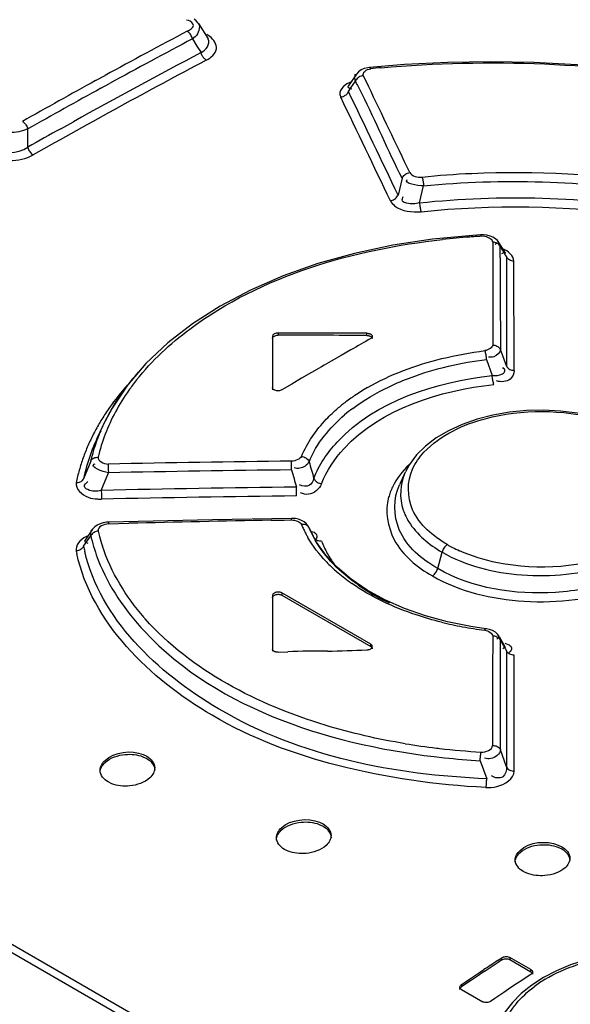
# Model space of a CAD drawing. Header units: inches. Extents: x 0 to 117, y 0 to 83.
# Tile 53 of 70: x 98.977 to 99.374, y 24.992 to 25.702. Entities that reach past the tile are written whole.
import ezdxf

# ---------------------------------------------------------------- set-up
doc = ezdxf.new("R2010")
doc.units = ezdxf.units.IN
doc.header["$LTSCALE"] = 6.431102
doc.header["$MEASUREMENT"] = 0
doc.layers.get('0').update_dxf_attribs({"linetype": 'CONTINUOUS'})

msp = doc.modelspace()

# ---------------------------------------------------------------- linework, layer by layer
at = {"color": 7, "linetype": 'CONTINUOUS'}
for p, q in [((99.38811, 24.79455), (97.61616, 25.81756)), ((99.38564, 24.78993), (97.61369, 25.81294)), ((99.09841, 25.70176), (99.09707, 25.70194)), ((99.10552, 25.69959), (99.11248, 25.68849)), ((99.10326, 25.69012), (99.10126, 25.68855)), ((99.10126, 25.68855), (99.10452, 25.68336)), ((99.11388, 25.69024), (99.11153, 25.69179)), ((99.10452, 25.68336), (99.10745, 25.67869)), ((99.25414, 25.66997), (99.22894, 25.66792)), ((99.03145, 25.65844), (99.0383, 25.66219)), ((99.21944, 25.66306), (99.21362, 25.65449)), ((99.22092, 25.66475), (99.21944, 25.66306)), ((99.22567, 25.65939), (99.22437, 25.66209)), ((99.2281, 25.65435), (99.22567, 25.65939)), ((99.03531, 25.65296), (99.0415, 25.65636)), ((99.2137, 25.65052), (99.21553, 25.65321)), ((99.21508, 25.65285), (99.21621, 25.65255)), ((99.21553, 25.65321), (99.21879, 25.658)), ((99.21962, 25.6564), (99.21879, 25.658)), ((99.20756, 25.64845), (99.20812, 25.64643)), ((98.98253, 25.61033), (98.98252, 25.62356)), ((99.00643, 25.62376), (99.01545, 25.62879)), ((99.25242, 25.58802), (99.24943, 25.57589)), ((99.26496, 25.57027), (99.26784, 25.58252)), ((99.30336, 25.5468), (99.2742, 25.54404)), ((99.30893, 25.54714), (99.30336, 25.5468)), ((99.31117, 25.54715), (99.30893, 25.54714)), ((99.31212, 25.5459), (99.30941, 25.54615)), ((99.31357, 25.54687), (99.31117, 25.54715)), ((99.31581, 25.54631), (99.31357, 25.54687)), ((99.31785, 25.54547), (99.31581, 25.54631)), ((99.31775, 25.54194), (99.31775, 25.53375)), ((99.32019, 25.541), (99.31947, 25.54013)), ((99.32065, 25.54178), (99.32019, 25.541)), ((99.32222, 25.54157), (99.32113, 25.54301)), ((99.3271, 25.53369), (99.32218, 25.54163)), ((99.31775, 25.53375), (99.31775, 25.52555)), ((99.32312, 25.53062), (99.32306, 25.52258)), ((99.32503, 25.53388), (99.32414, 25.53355)), ((99.32571, 25.53427), (99.32503, 25.53388)), ((99.32764, 25.53148), (99.32764, 25.52279)), ((99.31775, 25.52555), (99.31775, 25.51734)), ((99.33309, 25.44942), (99.33303, 25.52825)), ((99.31775, 25.51734), (99.31775, 25.5091)), ((99.32764, 25.52279), (99.32764, 25.51409)), ((99.32764, 25.51409), (99.32763, 25.50536)), ((99.31775, 25.5091), (99.31774, 25.46769)), ((99.32312, 25.50602), (99.32321, 25.46449)), ((99.32763, 25.50536), (99.32762, 25.45262)), ((99.15899, 25.47411), (99.15899, 25.43537)), ((99.16293, 25.47638), (99.16293, 25.47478)), ((99.22696, 25.47461), (99.22696, 25.47621)), ((99.2084, 25.46017), (99.20128, 25.45607)), ((99.21551, 25.46424), (99.2084, 25.46017)), ((99.32762, 25.45262), (99.32321, 25.46449)), ((99.06771, 25.4544), (99.05432, 25.4387)), ((99.19629, 25.45319), (99.19417, 25.45197)), ((99.20128, 25.45607), (99.19629, 25.45319)), ((99.31328, 25.45735), (99.31736, 25.44569)), ((99.18705, 25.44784), (99.17994, 25.44371)), ((99.19417, 25.45197), (99.18705, 25.44784)), ((99.05432, 25.4387), (99.04332, 25.42228)), ((99.17282, 25.43955), (99.16571, 25.43539)), ((99.17994, 25.44371), (99.17282, 25.43955)), ((99.04332, 25.42228), (99.03676, 25.40973)), ((99.03666, 25.40951), (99.03239, 25.40024)), ((99.02792, 25.38404), (99.02283, 25.37119)), ((99.03034, 25.38173), (99.03121, 25.38213)), ((99.04053, 25.38188), (99.04054, 25.38079)), ((99.17275, 25.37763), (99.1727, 25.38396)), ((99.03553, 25.36283), (99.04065, 25.37559)), ((99.04054, 25.38079), (99.04055, 25.37943)), ((99.04055, 25.37943), (99.04058, 25.37795)), ((99.04058, 25.37795), (99.04063, 25.3756)), ((99.25465, 25.37605), (99.25044, 25.36691)), ((99.03553, 25.36283), (99.03558, 25.36049)), ((99.03558, 25.36049), (99.03562, 25.35831)), ((99.17628, 25.35889), (99.17623, 25.36521)), ((99.04072, 25.33875), (99.05537, 25.33912)), ((99.11559, 25.34165), (99.04076, 25.33994)), ((99.17265, 25.34268), (99.11559, 25.34165)), ((99.15796, 25.34128), (99.16735, 25.34144)), ((99.16735, 25.34144), (99.17263, 25.34152)), ((99.17263, 25.34152), (99.17265, 25.34268)), ((99.18178, 25.34017), (99.17989, 25.34124)), ((99.18333, 25.33889), (99.18178, 25.34017)), ((99.18507, 25.33643), (99.18333, 25.33889)), ((99.02786, 25.3328), (99.0234, 25.32629)), ((99.0291, 25.3346), (99.02786, 25.3328)), ((99.02827, 25.33339), (99.02875, 25.33469)), ((99.18539, 25.33587), (99.18456, 25.3374)), ((99.18525, 25.33619), (99.18539, 25.33587)), ((99.18668, 25.3329), (99.18539, 25.33587)), ((99.18539, 25.33587), (99.18728, 25.33192)), ((99.18675, 25.33276), (99.18668, 25.3329)), ((99.19064, 25.32552), (99.18674, 25.33277)), ((99.18728, 25.33192), (99.18795, 25.33051)), ((99.02277, 25.3226), (99.02799, 25.33)), ((99.0249, 25.3252), (99.02589, 25.32478)), ((99.18795, 25.33051), (99.1888, 25.32875)), ((99.18861, 25.3292), (99.1888, 25.32875)), ((99.19057, 25.32843), (99.18994, 25.32743)), ((99.27805, 25.30654), (99.28119, 25.31833)), ((99.21572, 25.29874), (99.20574, 25.30717)), ((99.2272, 25.29095), (99.21572, 25.29874)), ((99.24004, 25.28392), (99.2272, 25.29095)), ((99.15899, 25.28707), (99.15899, 25.24682)), ((99.16571, 25.2889), (99.16571, 25.28729)), ((99.22974, 25.25193), (99.16571, 25.2889)), ((99.16571, 25.28729), (99.22974, 25.25033)), ((99.28516, 25.26806), (99.26918, 25.27241)), ((99.30186, 25.2647), (99.28516, 25.26806)), ((99.31281, 25.2631), (99.30186, 25.2647)), ((99.31963, 25.26056), (99.31764, 25.26173)), ((99.31768, 25.25778), (99.31768, 25.24907)), ((99.32129, 25.25637), (99.32068, 25.25564)), ((99.32179, 25.25728), (99.32129, 25.25637)), ((99.32255, 25.25736), (99.32262, 25.25723)), ((99.32702, 25.24943), (99.32256, 25.25734)), ((99.32334, 25.25347), (99.32334, 25.25465)), ((99.32334, 25.25465), (99.32664, 25.24882)), ((99.22974, 25.25033), (99.22974, 25.25193)), ((99.31768, 25.24907), (99.31767, 25.24035)), ((99.32335, 25.24943), (99.32334, 25.25347)), ((99.32335, 25.24595), (99.32335, 25.24943)), ((99.32558, 25.24906), (99.32489, 25.24866)), ((99.32625, 25.24966), (99.32558, 25.24906)), ((99.32654, 25.25279), (99.32883, 25.25181)), ((99.32664, 25.24882), (99.32758, 25.24715)), ((99.32758, 25.24715), (99.32757, 25.23793)), ((99.33037, 25.24656), (99.3294, 25.24566)), ((99.3311, 25.24756), (99.33037, 25.24656)), ((99.16293, 25.24616), (99.17005, 25.24645)), ((99.31767, 25.24035), (99.31767, 25.23161)), ((99.32339, 25.17577), (99.32335, 25.24595)), ((99.33323, 25.24251), (99.33323, 25.24402)), ((99.33329, 25.1604), (99.33323, 25.24251)), ((99.32757, 25.23793), (99.32757, 25.22869)), ((99.31767, 25.23161), (99.31765, 25.17887)), ((99.32757, 25.22869), (99.32756, 25.1635)), ((99.32756, 25.1635), (99.32339, 25.17577)), ((99.06554, 25.17079), (99.06828, 25.1695)), ((99.06569, 25.17235), (99.06828, 25.17111)), ((99.30872, 25.16792), (99.31337, 25.15483)), ((99.04302, 25.15133), (99.04044, 25.15256)), ((99.19263, 25.12199), (99.19541, 25.12068)), ((99.19282, 25.12353), (99.1954, 25.1223)), ((99.36475, 25.10554), (99.36755, 25.10422)), ((99.36495, 25.10708), (99.36754, 25.10583)), ((99.17015, 25.10268), (99.16756, 25.10391)), ((99.3423, 25.08677), (99.33971, 25.08801)), ((99.32115, 25.02368), (99.32439, 25.02583)), ((99.32439, 25.02422), (99.32439, 25.02583)), ((99.32996, 25.02607), (99.32996, 25.02446)), ((99.34527, 25.01723), (99.32996, 25.02607)), ((99.32996, 25.02446), (99.34527, 25.01562)), ((99.30166, 25.01072), (99.30815, 25.01505)), ((99.30815, 25.01505), (99.3114, 25.01721)), ((99.34527, 25.01378), (99.3403, 25.01048)), ((99.34527, 25.01562), (99.34527, 25.01723)), ((99.29516, 25.00637), (99.30005, 25.00964)), ((99.29841, 25.00693), (99.29516, 25.00476)), ((99.29516, 25.00637), (99.29516, 25.00476)), ((99.30166, 25.0091), (99.29841, 25.00693)), ((99.30005, 25.00964), (99.30166, 25.01072)), ((99.33228, 25.00516), (99.32903, 25.003)), ((99.33559, 25.00736), (99.33228, 25.00516)), ((99.33878, 25.00948), (99.33559, 25.00736)), ((99.34583, 25.00609), (99.33832, 25.00004)), ((99.3403, 25.01048), (99.33878, 25.00948)), ((99.29516, 25.0029), (99.31048, 24.99406)), ((99.32578, 25.00083), (99.31929, 24.99649)), ((99.32903, 25.003), (99.32578, 25.00083)), ((99.33832, 25.00004), (99.33186, 24.99349)), ((99.31929, 24.99649), (99.31604, 24.99432)), ((99.33186, 24.99349), (99.32656, 24.98651))]:
    msp.add_line(p, q, dxfattribs=at)
for points in [[(99.10556, 25.69951), (99.10526, 25.69997), (99.10405, 25.70145), (99.10259, 25.70279)], [(99.10126, 25.68855), (99.10106, 25.68928), (99.10078, 25.69003), (99.10043, 25.69075), (99.10004, 25.69144), (99.0996, 25.69207), (99.09912, 25.69266), (99.09858, 25.6932), (99.09802, 25.69367), (99.09745, 25.69405)], [(99.10875, 25.67568), (99.10855, 25.67599), (99.10837, 25.67632), (99.1082, 25.67664), (99.10804, 25.67698), (99.10789, 25.67732), (99.10776, 25.67766), (99.10764, 25.678), (99.10754, 25.67835), (99.10745, 25.67869)], [(99.11126, 25.67319), (99.11096, 25.67338), (99.11065, 25.67359), (99.11036, 25.67383), (99.11007, 25.67409), (99.10978, 25.67437), (99.10951, 25.67467), (99.10924, 25.67499), (99.10899, 25.67533), (99.10875, 25.67568)], [(99.22513, 25.66713), (99.22286, 25.66613), (99.22092, 25.66475)], [(99.22895, 25.66793), (99.22767, 25.66776), (99.22513, 25.66713)], [(99.22895, 25.66793), (99.22901, 25.66792), (99.22918, 25.66784), (99.22936, 25.66765), (99.22955, 25.66737), (99.22973, 25.66699)], [(99.47152, 25.65912), (99.44081, 25.66366), (99.40983, 25.66724), (99.37867, 25.66983), (99.34742, 25.67141), (99.31619, 25.67197), (99.28506, 25.6715), (99.25414, 25.66997)], [(99.22437, 25.66209), (99.22357, 25.66195), (99.22277, 25.66171), (99.222, 25.66138), (99.22129, 25.66097), (99.22064, 25.6605), (99.22005, 25.65995), (99.21953, 25.65934), (99.2191, 25.65868), (99.21878, 25.658)], [(99.21244, 25.64859), (99.21186, 25.64804), (99.21122, 25.64757), (99.21051, 25.64716), (99.20974, 25.64682), (99.20893, 25.64657), (99.20812, 25.64643)], [(99.2137, 25.65052), (99.21338, 25.64985), (99.21296, 25.6492), (99.21244, 25.64859)], [(98.97863, 25.62901), (98.97919, 25.62864), (98.97975, 25.62818), (98.98029, 25.62765), (98.98079, 25.62706), (98.98123, 25.62643), (98.98164, 25.62575), (98.982, 25.62503), (98.9823, 25.62429), (98.98252, 25.62356)], [(98.98253, 25.61033), (98.98276, 25.60958), (98.98305, 25.60885), (98.98341, 25.60813), (98.98382, 25.60746), (98.98427, 25.60682), (98.98477, 25.60624), (98.9853, 25.60571), (98.98585, 25.60525), (98.98643, 25.60487)], [(99.25241, 25.58802), (99.25273, 25.58869), (99.25315, 25.58934), (99.25367, 25.58994), (99.25425, 25.59049), (99.25489, 25.59096), (99.2556, 25.59136), (99.25636, 25.5917), (99.25715, 25.59194), (99.25794, 25.59209)], [(99.26675, 25.5889), (99.26693, 25.58841), (99.26709, 25.58783), (99.26725, 25.58717), (99.2674, 25.58647), (99.26752, 25.58573), (99.26763, 25.58495), (99.26773, 25.58413), (99.2678, 25.58331), (99.26784, 25.58252)], [(99.24391, 25.57183), (99.2447, 25.57198), (99.24549, 25.57222), (99.24625, 25.57255), (99.24696, 25.57296), (99.2476, 25.57343), (99.24818, 25.57397), (99.24869, 25.57458), (99.24911, 25.57522), (99.24943, 25.57589)], [(99.26496, 25.57027), (99.26501, 25.56948), (99.26508, 25.56867), (99.26518, 25.56785), (99.2653, 25.56708), (99.26543, 25.56635), (99.26558, 25.56564), (99.26575, 25.56498), (99.26593, 25.56439), (99.26612, 25.56389)], [(99.30941, 25.54615), (99.30931, 25.54654), (99.30919, 25.54684), (99.30908, 25.54704), (99.30898, 25.54713), (99.30893, 25.54714)], [(99.32113, 25.54301), (99.31964, 25.54436), (99.31785, 25.54547)], [(99.2742, 25.54404), (99.24572, 25.53971), (99.21813, 25.53384), (99.19168, 25.52645), (99.16658, 25.5176), (99.14303, 25.50737), (99.1212, 25.49583), (99.10128, 25.48308), (99.0834, 25.46923), (99.06771, 25.4544)], [(99.32315, 25.53871), (99.32284, 25.53931), (99.32243, 25.53987), (99.32192, 25.54038), (99.32136, 25.54082), (99.32074, 25.54119), (99.32005, 25.5415), (99.31931, 25.54173), (99.31853, 25.54188), (99.31775, 25.54194)], [(99.33303, 25.52825), (99.33225, 25.52831), (99.33148, 25.52846), (99.33074, 25.52869), (99.33006, 25.529), (99.32944, 25.52937), (99.32887, 25.52981), (99.32837, 25.53033), (99.32796, 25.53089), (99.32764, 25.53148)], [(99.16293, 25.47638), (99.16223, 25.47634), (99.16159, 25.47625), (99.16101, 25.4761), (99.16046, 25.47589), (99.15997, 25.47562), (99.15958, 25.47531), (99.15929, 25.47495), (99.15909, 25.47455), (99.15899, 25.47411)], [(99.15899, 25.4725), (99.15906, 25.4729), (99.15923, 25.47327), (99.15949, 25.47361), (99.15985, 25.47393), (99.16032, 25.47421), (99.16086, 25.47444), (99.16147, 25.4746), (99.16216, 25.47472), (99.16293, 25.47478)], [(99.22696, 25.47621), (99.2273, 25.4762), (99.22764, 25.47618), (99.22797, 25.47613), (99.2283, 25.47607), (99.22862, 25.47599), (99.22892, 25.4759), (99.22921, 25.4758), (99.22949, 25.47567), (99.22974, 25.47554)], [(99.22696, 25.47461), (99.2273, 25.4746), (99.22764, 25.47457), (99.22797, 25.47453), (99.2283, 25.47446), (99.22862, 25.47439), (99.22892, 25.4743), (99.22921, 25.47419), (99.22948, 25.47407), (99.22974, 25.47393)], [(99.22974, 25.47554), (99.23018, 25.47524), (99.23052, 25.4749), (99.23076, 25.47453), (99.23088, 25.47414), (99.23089, 25.47394)], [(99.23089, 25.47394), (99.23088, 25.47375), (99.23076, 25.47336), (99.23052, 25.47299), (99.23018, 25.47265), (99.22974, 25.47235)], [(99.22974, 25.47393), (99.23018, 25.47362), (99.23051, 25.47329), (99.23074, 25.47295), (99.23087, 25.47258), (99.23089, 25.47234)], [(99.31774, 25.46769), (99.31852, 25.46764), (99.31931, 25.4675), (99.32006, 25.46727), (99.32076, 25.46697), (99.32139, 25.4666), (99.32196, 25.46616), (99.32247, 25.46565), (99.32289, 25.46509), (99.32321, 25.46449)], [(99.31327, 25.45735), (99.31321, 25.45813), (99.31312, 25.45894), (99.31301, 25.45975), (99.31288, 25.46053), (99.31274, 25.46126), (99.31258, 25.46195), (99.3124, 25.46261), (99.31221, 25.46319), (99.31202, 25.46367)], [(99.32762, 25.45262), (99.32794, 25.45202), (99.32836, 25.45146), (99.32887, 25.45095), (99.32944, 25.45051), (99.33007, 25.45014), (99.33077, 25.44984), (99.33152, 25.44961), (99.3323, 25.44947), (99.33309, 25.44942)], [(99.31851, 25.43936), (99.31834, 25.43985), (99.31817, 25.44043), (99.318, 25.44109), (99.31786, 25.44179), (99.31772, 25.44252), (99.3176, 25.44329), (99.3175, 25.4441), (99.31742, 25.44491), (99.31736, 25.44569)], [(99.16014, 25.43536), (99.15991, 25.43551), (99.1597, 25.43566), (99.15952, 25.43583), (99.15936, 25.43601), (99.15923, 25.43619), (99.15912, 25.43638), (99.15905, 25.43658), (99.159, 25.43677), (99.15899, 25.43697)], [(99.16571, 25.43539), (99.16518, 25.43513), (99.16459, 25.43492), (99.16395, 25.43478), (99.16327, 25.43471), (99.16258, 25.43471), (99.16191, 25.43477), (99.16126, 25.43491), (99.16067, 25.4351), (99.16014, 25.43536)], [(99.39086, 25.41632), (99.37892, 25.41866), (99.36669, 25.42012), (99.35434, 25.42071), (99.34198, 25.42041), (99.32972, 25.41921), (99.31781, 25.41714), (99.30641, 25.41422), (99.2957, 25.41047), (99.28584, 25.40594), (99.27699, 25.40071), (99.26927, 25.39486)], [(99.26927, 25.39486), (99.2628, 25.38845), (99.25763, 25.38153), (99.25474, 25.37624)], [(99.02792, 25.38404), (99.02823, 25.38459), (99.02864, 25.3851), (99.02913, 25.38555), (99.0297, 25.38593), (99.03031, 25.38624), (99.03099, 25.38648), (99.03173, 25.38664), (99.0325, 25.38672), (99.03327, 25.38672)], [(99.17989, 25.38739), (99.18067, 25.38724), (99.18144, 25.38701), (99.18219, 25.38669), (99.18288, 25.3863), (99.1835, 25.38586), (99.18408, 25.38534), (99.18459, 25.38476), (99.18502, 25.38414), (99.18535, 25.38349)], [(99.01745, 25.36847), (99.01822, 25.36847), (99.01898, 25.36856), (99.01972, 25.36873), (99.0204, 25.36897), (99.02101, 25.36928), (99.02157, 25.36966), (99.02208, 25.37012), (99.02249, 25.37064), (99.02281, 25.3712)], [(99.18881, 25.37148), (99.18913, 25.37084), (99.18955, 25.37023), (99.19006, 25.36966), (99.19064, 25.36915), (99.19127, 25.3687), (99.19197, 25.36832), (99.19272, 25.36801), (99.19351, 25.36778), (99.19429, 25.36764)], [(99.03562, 25.35831), (99.03563, 25.35706), (99.03563, 25.35655)], [(99.04076, 25.33994), (99.03925, 25.33985), (99.03685, 25.33945), (99.03463, 25.33877), (99.03263, 25.33781)], [(99.04076, 25.33994), (99.04075, 25.33992), (99.04074, 25.33979), (99.04073, 25.33955), (99.04072, 25.3392), (99.04072, 25.33875)], [(99.17544, 25.34251), (99.17309, 25.34268), (99.17265, 25.34268)], [(99.17989, 25.34124), (99.17773, 25.34204), (99.17544, 25.34251)], [(99.03326, 25.33354), (99.0325, 25.33341), (99.03174, 25.33321), (99.03102, 25.33292), (99.03034, 25.33257), (99.02974, 25.33217), (99.02918, 25.3317), (99.02869, 25.33117), (99.02828, 25.3306), (99.02797, 25.33001)], [(99.03263, 25.33781), (99.0309, 25.33658), (99.02948, 25.33511), (99.02908, 25.33456)], [(99.18465, 25.33694), (99.18413, 25.33738), (99.18355, 25.33774), (99.18292, 25.33801), (99.18221, 25.3382), (99.18145, 25.33831), (99.18067, 25.33832), (99.17987, 25.33824)], [(99.19433, 25.32631), (99.19353, 25.32624), (99.19274, 25.32627), (99.19198, 25.32639), (99.19128, 25.32659), (99.19064, 25.32687), (99.19006, 25.32724), (99.18954, 25.32768), (99.18912, 25.32819), (99.1888, 25.32875)], [(99.20574, 25.30717), (99.19736, 25.31613), (99.19064, 25.32552)], [(99.01972, 25.31972), (99.019, 25.31944), (99.01824, 25.31925), (99.01747, 25.31913)], [(99.02156, 25.32092), (99.021, 25.32046), (99.0204, 25.32006), (99.01972, 25.31972)], [(99.02277, 25.3226), (99.02246, 25.32201), (99.02205, 25.32145), (99.02156, 25.32092)], [(99.28504, 25.32372), (99.2845, 25.32336), (99.28396, 25.32291), (99.28343, 25.32239), (99.28294, 25.32181), (99.28249, 25.32118), (99.28208, 25.3205), (99.28171, 25.31979), (99.28142, 25.31905), (99.28119, 25.31833)], [(99.27421, 25.30116), (99.27474, 25.30152), (99.27528, 25.30197), (99.27581, 25.30249), (99.2763, 25.30307), (99.27675, 25.3037), (99.27716, 25.30437), (99.27752, 25.30509), (99.27782, 25.30582), (99.27805, 25.30654)], [(99.16571, 25.2889), (99.16531, 25.2891), (99.16489, 25.28926), (99.16444, 25.28938), (99.16395, 25.28947), (99.16344, 25.28952), (99.16294, 25.28953), (99.16243, 25.2895), (99.16191, 25.28943), (99.16143, 25.28932), (99.16097, 25.28917), (99.16053, 25.28898), (99.16014, 25.28877), (99.15981, 25.28853), (99.15952, 25.28827), (99.15929, 25.28799), (99.15913, 25.2877), (99.15903, 25.28739), (99.15899, 25.28707)], [(99.15899, 25.28546), (99.15903, 25.28578), (99.15913, 25.28608), (99.15929, 25.28637), (99.15952, 25.28666), (99.1598, 25.28692), (99.16014, 25.28716), (99.16052, 25.28737), (99.16096, 25.28756), (99.16141, 25.2877), (99.1619, 25.28781), (99.16242, 25.28789), (99.16293, 25.28792), (99.16344, 25.28791), (99.16395, 25.28786), (99.16443, 25.28778), (99.16488, 25.28765), (99.16531, 25.28749), (99.16571, 25.28729)], [(99.26918, 25.27241), (99.25409, 25.27771), (99.24004, 25.28392)], [(99.31195, 25.26199), (99.31214, 25.26242), (99.31233, 25.26274), (99.31252, 25.26297), (99.31269, 25.26308), (99.31281, 25.26309)], [(99.31764, 25.26173), (99.31546, 25.26255), (99.31315, 25.26305), (99.31281, 25.26309)], [(99.32006, 25.25742), (99.31928, 25.25763), (99.31848, 25.25775), (99.31768, 25.25778)], [(99.32245, 25.25752), (99.32126, 25.25912), (99.31963, 25.26056)], [(99.32334, 25.25465), (99.32302, 25.25524), (99.32259, 25.2558), (99.32206, 25.25631), (99.32146, 25.25676), (99.32079, 25.25712), (99.32006, 25.25742)], [(99.16014, 25.24678), (99.15991, 25.24693), (99.1597, 25.24708), (99.15952, 25.24725), (99.15936, 25.24743), (99.15923, 25.24762), (99.15912, 25.24782), (99.15905, 25.24802), (99.15901, 25.24822), (99.15899, 25.24843)], [(99.16293, 25.24616), (99.16258, 25.24616), (99.16224, 25.24618), (99.16191, 25.24621), (99.16158, 25.24627), (99.16126, 25.24634), (99.16096, 25.24642), (99.16067, 25.24653), (99.1604, 25.24665), (99.16014, 25.24678)], [(99.22696, 25.24783), (99.22748, 25.24787), (99.22799, 25.24794), (99.22846, 25.24805), (99.22892, 25.24819), (99.22935, 25.24838), (99.22974, 25.24859), (99.23007, 25.24883), (99.23036, 25.24909), (99.23059, 25.24937), (99.23076, 25.24967), (99.23086, 25.24998), (99.23089, 25.25029)], [(99.23089, 25.25029), (99.23086, 25.2506), (99.23076, 25.2509), (99.2306, 25.25119), (99.23037, 25.25145), (99.23009, 25.2517), (99.22974, 25.25193)], [(99.22974, 25.25033), (99.23009, 25.25009), (99.23037, 25.24984), (99.23059, 25.24958), (99.23076, 25.24929), (99.23086, 25.24899), (99.23089, 25.24868)], [(99.33323, 25.24402), (99.33243, 25.24405), (99.33163, 25.24418), (99.33085, 25.24439), (99.33013, 25.24468), (99.32948, 25.24503), (99.32889, 25.24547), (99.32835, 25.24598), (99.32791, 25.24655), (99.32758, 25.24715)], [(99.31765, 25.17887), (99.31847, 25.17884), (99.31929, 25.17873), (99.32008, 25.17852), (99.32081, 25.17823), (99.32147, 25.17787), (99.32208, 25.17744), (99.32262, 25.17693), (99.32306, 25.17637), (99.32339, 25.17577)], [(99.30872, 25.16792), (99.30874, 25.16868), (99.30878, 25.16946), (99.30883, 25.17025), (99.3089, 25.171), (99.30897, 25.17172), (99.30905, 25.1724), (99.30915, 25.17306), (99.30924, 25.17364), (99.30935, 25.17415)], [(99.32756, 25.1635), (99.32789, 25.1629), (99.32832, 25.16234), (99.32885, 25.16184), (99.32945, 25.1614), (99.33011, 25.16105), (99.33084, 25.16076), (99.33163, 25.16055), (99.33246, 25.16043), (99.33329, 25.1604)], [(99.31285, 25.1486), (99.31294, 25.14911), (99.31303, 25.14969), (99.31311, 25.15035), (99.31318, 25.15104), (99.31324, 25.15175), (99.31329, 25.15251), (99.31332, 25.15329), (99.31335, 25.15407), (99.31337, 25.15483)], [(99.32439, 25.02583), (99.32491, 25.02613), (99.3255, 25.02636), (99.32614, 25.02654), (99.32683, 25.02664), (99.32754, 25.02667), (99.32823, 25.02662), (99.32887, 25.0265), (99.32945, 25.02631), (99.32996, 25.02607)], [(99.46317, 25.02513), (99.45241, 25.0274), (99.44128, 25.02887), (99.42994, 25.02953), (99.41846, 25.02938), (99.40694, 25.0284), (99.39555, 25.0266), (99.38446, 25.02399), (99.37377, 25.0206), (99.36365, 25.01643), (99.3543, 25.01157), (99.34583, 25.00609)], [(99.32439, 25.02422), (99.32493, 25.02452), (99.3255, 25.02475), (99.3261, 25.02492), (99.32674, 25.02502), (99.32742, 25.02506), (99.32808, 25.02503), (99.32872, 25.02491), (99.32935, 25.02472), (99.32996, 25.02446)], [(99.34527, 25.01723), (99.34571, 25.01693), (99.34605, 25.01658), (99.34629, 25.01619), (99.34641, 25.01577), (99.34643, 25.01555)], [(99.34527, 25.01562), (99.34572, 25.0153), (99.34605, 25.01496), (99.34628, 25.0146), (99.3464, 25.01421), (99.34643, 25.01395)], [(99.34643, 25.01555), (99.34641, 25.01533), (99.34628, 25.0149), (99.34605, 25.01449), (99.3457, 25.01412), (99.34527, 25.01378)], [(99.29401, 25.00458), (99.29403, 25.00481), (99.29415, 25.00524), (99.29439, 25.00565), (99.29474, 25.00603), (99.29516, 25.00637)], [(99.29401, 25.00296), (99.29402, 25.00312), (99.29412, 25.00354), (99.29435, 25.00394), (99.29469, 25.00435), (99.29516, 25.00476)], [(99.29516, 25.0029), (99.29473, 25.0032), (99.29439, 25.00355), (99.29415, 25.00394), (99.29403, 25.00436), (99.29401, 25.00458)], [(99.31604, 24.99432), (99.31553, 24.99402), (99.31494, 24.99378), (99.31429, 24.9936), (99.3136, 24.99349), (99.31289, 24.99346), (99.3122, 24.99351), (99.31156, 24.99363), (99.31098, 24.99381), (99.31048, 24.99406)]]:
    msp.add_lwpolyline(points, dxfattribs=at)
for centre, radius, start, end in [((101.42141, 21.30748), 4.96414, 117.91429, 118.68956), ((101.4211, 21.31015), 4.955, 117.91635, 118.70128), ((101.44482, 21.26071), 4.99154, 117.87234, 119.5058), ((101.42647, 21.29302), 4.96104, 117.86863, 119.07747), ((99.30697, 24.8826), 0.78818, 95.07079, 95.62339), ((101.47371, 21.21219), 5.07284, 118.77942, 119.46237), ((101.48136, 21.2002), 5.08038, 118.78148, 119.4629), ((98.56953, 25.3185), 0.73266, 26.78394, 27.46431), ((79.0176, 15.92798), 22.42914, 25.522955, 25.699331), ((79.04706, 15.92752), 22.38137, 25.52518, 25.736991), ((87.65984, 20.07201), 12.8301, 25.40296, 25.772462), ((101.49094, 21.17667), 5.09406, 119.19129, 119.49966), ((99.33862, 25.02577), 0.52119, 94.11609, 96.28867), ((99.33909, 25.01987), 0.52712, 93.7096, 94.11993), ((99.33917, 25.01849), 0.5285, 93.22813, 93.70959), ((98.37692, 25.53873), 0.94624, 359.50915, 359.99914), ((98.20731, 24.84229), 1.31533, 31.59781, 31.96903), ((100.09006, 25.51692), 0.76702, 179.57678, 180.18641), ((100.18983, 25.51862), 0.8668, 180.27784, 180.83307), ((101.7791, 20.98319), 5.16254, 119.5919, 119.77366), ((99.19287, 25.33266), 0.17439, 138.45822, 144.85491), ((99.19537, 25.31306), 0.18894, 138.32486, 139.18881), ((99.19115, 25.3394), 0.16608, 141.62285, 144.8368), ((99.18693, 25.32012), 0.17794, 139.13464, 145.68022), ((99.17699, 25.34388), 0.15494, 144.87039, 151.78553), ((99.18019, 25.347), 0.15274, 144.79859, 151.63964), ((99.2991, 25.31118), 0.14478, 123.87663, 124.8697), ((99.30485, 25.30246), 0.15523, 119.94902, 123.84302), ((99.28954, 25.3242), 0.12862, 126.72648, 130.28678), ((99.29577, 25.31594), 0.13897, 124.86368, 126.74763), ((99.17506, 25.32837), 0.16349, 145.72312, 149.17334), ((99.167, 25.34939), 0.14353, 151.83639, 155.15498), ((99.16722, 25.35402), 0.138, 151.64464, 159.0108), ((99.29162, 25.32223), 0.1247, 126.89584, 130.30348), ((99.16662, 25.33341), 0.15366, 149.17387, 152.78246), ((99.15871, 25.33749), 0.14475, 152.78354, 156.55136), ((99.16437, 25.3394), 0.14533, 152.80804, 155.12027), ((99.15918, 25.3529), 0.13496, 156.91334, 159.22818), ((99.15565, 25.35848), 0.12559, 159.02128, 167.00663), ((99.16246, 25.35152), 0.13852, 155.25102, 156.91598), ((99.15797, 25.3423), 0.1383, 155.23231, 160.41744), ((99.1531, 25.35515), 0.12848, 159.20155, 165.18343), ((99.1536, 25.33973), 0.13918, 156.56412, 160.42999), ((99.14859, 25.34559), 0.12836, 160.39503, 168.49208), ((99.15129, 25.34056), 0.13672, 160.43271, 164.33512), ((99.14706, 25.3568), 0.12222, 166.38046, 167.12144), ((99.14821, 25.35652), 0.1234, 165.21869, 166.37976), ((99.31892, 11.8435), 13.54124, 90.618706, 91.177996), ((101.61625, 26.07703), 2.5279, 195.92347, 196.20687), ((99.14961, 25.34104), 0.13498, 164.33782, 168.27511), ((99.31473, 11.83208), 13.54629, 90.600566, 91.159448), ((101.58968, 26.04936), 2.50854, 195.53207, 195.82652), ((99.3342, 11.87618), 13.48996, 90.670969, 91.268671), ((99.03557, 25.39292), 0.03637, 265.58999, 270.10119), ((99.32994, 11.86483), 13.49493, 90.652412, 91.24966), ((99.39057, 11.83571), 13.50757, 90.986721, 91.421987), ((99.15978, 25.36365), 0.13005, 193.3859, 195.14328), ((99.25013, 25.36735), 0.07605, 202.50386, 204.59067), ((99.2517, 25.36806), 0.07777, 204.58782, 205.8816), ((99.25351, 25.36895), 0.07979, 205.88665, 208.32986), ((99.25356, 25.36381), 0.07368, 204.92347, 208.41596), ((99.14736, 25.35764), 0.12255, 193.0301, 193.79875), ((99.15306, 25.35917), 0.12845, 193.85596, 201.29789), ((99.16192, 25.36423), 0.13227, 195.14741, 198.28642), ((99.25563, 25.37009), 0.08219, 208.32661, 210.07569), ((99.25641, 25.36534), 0.07691, 208.40272, 209.97936), ((99.26191, 25.35237), 0.07244, 201.08537, 208.81884), ((99.02645, 25.3204), 0.00906, 180.17939, 188.05953), ((99.14052, 25.34403), 0.12554, 191.44009, 192.28642), ((99.14443, 25.34705), 0.12409, 191.36576, 193.07546), ((99.3355, 25.41308), 0.10262, 240.54432, 242.86708), ((99.33877, 25.41948), 0.10981, 242.87302, 245.81876), ((99.27402, 25.38421), 0.10544, 223.58643, 225.15011), ((99.26697, 25.35516), 0.07821, 208.81999, 215.55876), ((99.28044, 25.39079), 0.11464, 225.19172, 229.65703), ((99.29159, 25.40401), 0.13194, 229.68368, 235.12561), ((99.30516, 25.41604), 0.1479, 235.13916, 240.05228), ((99.31569, 25.4343), 0.16898, 240.05013, 244.54587), ((99.20253, 25.38997), 0.1807, 221.10955, 221.50828), ((99.34506, 25.52899), 0.269, 256.16813, 259.48803), ((99.34948, 25.55255), 0.29297, 259.47951, 262.6413), ((99.19456, 24.72304), 0.52398, 89.56991, 92.68161), ((99.33731, 25.68522), 0.51177, 260.69518, 263.25961), ((99.33973, 25.70455), 0.53125, 263.24448, 263.47233), ((99.34186, 25.72458), 0.5514, 263.48903, 266.61904), ((99.33905, 25.70169), 0.53463, 263.96388, 266.74756), ((102.51925, 20.19504), 5.79034, 123.487525, 123.757702), ((102.51645, 20.20065), 5.78547, 123.524842, 123.640683), ((99.40385, 24.9298), 0.09384, 121.02862, 126.92343)]:
    msp.add_arc(centre, radius, start, end, dxfattribs=at)
for major_axis, start_param, end_param in [((7.81854, 0.00003), 7.845286, 7.853476), ((7.81576, 0.00003), 1.562098, 1.570291)]:
    msp.add_ellipse((99.15899, 20.96232), major_axis=major_axis, ratio=0.577354, start_param=start_param, end_param=end_param, dxfattribs=at)
for points, knots in [([(99.09744, 25.69404), (99.09921, 25.69503), (99.10412, 25.69748), (99.10005, 25.70147), (99.09841, 25.70176)], [0, 0, 0, 0, 0.549262, 1, 1, 1, 1]), ([(99.11126, 25.67319), (99.11447, 25.67488), (99.12147, 25.68053), (99.11655, 25.6882), (99.11388, 25.69024)], [0, 0, 0, 0, 0.519447, 1, 1, 1, 1]), ([(99.22437, 25.66209), (99.22397, 25.66309), (99.22562, 25.666), (99.22819, 25.66681), (99.22973, 25.66699)], [0, 0, 0, 0, 0.408248, 1, 1, 1, 1]), ([(99.21878, 25.658), (99.21852, 25.65885), (99.21826, 25.66062), (99.21854, 25.66243), (99.2189, 25.66324)], [0, 0, 0, 0, 0.498787, 1, 1, 1, 1]), ([(99.2131, 25.65445), (99.21307, 25.65414), (99.21365, 25.65327), (99.21453, 25.65302), (99.21508, 25.65285)], [0, 0, 0, 0, 0.351963, 1, 1, 1, 1]), ([(99.26496, 25.57027), (99.26195, 25.56952), (99.25798, 25.56911), (99.25183, 25.57103), (99.25261, 25.57396), (99.25326, 25.57488)], [0, 0, 0, 0, 0.579422, 0.791153, 1, 1, 1, 1]), ([(99.24391, 25.57183), (99.24467, 25.57043), (99.25024, 25.56417), (99.25961, 25.56335), (99.26612, 25.56389)], [0, 0, 0, 0, 0.196477, 1, 1, 1, 1]), ([(99.31775, 25.54194), (99.31775, 25.5429), (99.31563, 25.5448), (99.3135, 25.54559), (99.31212, 25.5459)], [0, 0, 0, 0, 0.405605, 1, 1, 1, 1]), ([(99.06096, 25.44251), (99.07195, 25.4564), (99.13299, 25.51284), (99.21749, 25.53677), (99.28153, 25.54383)], [0, 0, 0, 0, 0.215584, 1, 1, 1, 1]), ([(99.31774, 25.46769), (99.31771, 25.46668), (99.31568, 25.46465), (99.31342, 25.46388), (99.31202, 25.46367)], [0, 0, 0, 0, 0.419355, 1, 1, 1, 1]), ([(99.32321, 25.46449), (99.32303, 25.46218), (99.31965, 25.45876), (99.31591, 25.45883), (99.31455, 25.45894)], [0, 0, 0, 0, 0.629652, 1, 1, 1, 1]), ([(99.24298, 25.43766), (99.24819, 25.44014), (99.27071, 25.44958), (99.29479, 25.45505), (99.31328, 25.45735)], [0, 0, 0, 0, 0.236371, 1, 1, 1, 1]), ([(99.18881, 25.37148), (99.19245, 25.38122), (99.22212, 25.42443), (99.2771, 25.44105), (99.31736, 25.44569)], [0, 0, 0, 0, 0.204172, 1, 1, 1, 1]), ([(99.31736, 25.44569), (99.31987, 25.44571), (99.32315, 25.44562), (99.3274, 25.44881), (99.32576, 25.4508), (99.32498, 25.45148)], [0, 0, 0, 0, 0.57451, 0.76379, 1, 1, 1, 1]), ([(99.33309, 25.44942), (99.33304, 25.44714), (99.33073, 25.44101), (99.32373, 25.44091), (99.32054, 25.44178)], [0, 0, 0, 0, 0.407894, 1, 1, 1, 1]), ([(99.19429, 25.36764), (99.19796, 25.377), (99.22627, 25.4189), (99.27964, 25.43468), (99.31851, 25.43936)], [0, 0, 0, 0, 0.204312, 1, 1, 1, 1]), ([(99.2889, 25.40568), (99.29632, 25.40952), (99.33001, 25.42181), (99.36796, 25.42145), (99.39433, 25.41423)], [0, 0, 0, 0, 0.234119, 1, 1, 1, 1]), ([(99.03327, 25.38672), (99.03299, 25.38546), (99.03578, 25.38261), (99.03872, 25.38185), (99.04053, 25.38188)], [0, 0, 0, 0, 0.415665, 1, 1, 1, 1]), ([(99.17989, 25.38739), (99.17942, 25.38629), (99.17686, 25.38468), (99.17423, 25.38401), (99.1727, 25.38396)], [0, 0, 0, 0, 0.438361, 1, 1, 1, 1]), ([(99.18535, 25.38349), (99.18398, 25.38111), (99.18006, 25.37841), (99.17594, 25.37873), (99.17467, 25.37904)], [0, 0, 0, 0, 0.678433, 1, 1, 1, 1]), ([(99.28504, 25.32372), (99.27485, 25.32976), (99.25636, 25.34442), (99.25585, 25.36928), (99.25988, 25.37815)], [0, 0, 0, 0, 0.548565, 1, 1, 1, 1]), ([(99.01745, 25.36847), (99.01677, 25.36397), (99.02394, 25.3574), (99.03051, 25.35683), (99.03277, 25.35666)], [0, 0, 0, 0, 0.66723, 1, 1, 1, 1]), ([(99.03553, 25.36283), (99.03231, 25.3622), (99.028, 25.36164), (99.02204, 25.36574), (99.02473, 25.36831), (99.02589, 25.3692)], [0, 0, 0, 0, 0.564858, 0.748346, 1, 1, 1, 1]), ([(99.18881, 25.37148), (99.18833, 25.36956), (99.186, 25.36513), (99.18047, 25.36566), (99.17854, 25.36696)], [0, 0, 0, 0, 0.459229, 1, 1, 1, 1]), ([(99.19429, 25.36764), (99.19279, 25.36388), (99.18704, 25.35877), (99.1809, 25.36034), (99.17913, 25.36111)], [0, 0, 0, 0, 0.6766, 1, 1, 1, 1]), ([(99.27421, 25.30116), (99.29404, 25.28971), (99.34172, 25.27872), (99.40027, 25.28561), (99.43984, 25.30453), (99.45985, 25.32297), (99.46836, 25.34602), (99.46403, 25.36098), (99.46043, 25.36727)], [0, 0, 0, 0, 0.283007, 0.581932, 0.711793, 0.819808, 0.91046, 1, 1, 1, 1]), ([(99.28119, 25.31833), (99.29845, 25.30836), (99.34019, 25.29808), (99.39839, 25.30446), (99.44795, 25.32626), (99.45822, 25.36033), (99.45407, 25.37204)], [0, 0, 0, 0, 0.28119, 0.580982, 0.824676, 1, 1, 1, 1]), ([(99.24545, 25.36529), (99.24488, 25.36409), (99.24383, 25.36166), (99.24302, 25.35914), (99.24268, 25.35787)], [0, 0, 0, 0, 0.50519, 1, 1, 1, 1]), ([(99.27805, 25.30654), (99.2667, 25.3131), (99.24635, 25.32959), (99.24592, 25.35708), (99.25044, 25.36691)], [0, 0, 0, 0, 0.547986, 1, 1, 1, 1]), ([(99.24268, 25.35787), (99.23997, 25.34793), (99.24417, 25.32262), (99.26328, 25.30747), (99.27421, 25.30116)], [0, 0, 0, 0, 0.449649, 1, 1, 1, 1]), ([(99.25318, 25.34868), (99.2542, 25.34574), (99.26037, 25.3331), (99.27181, 25.32374), (99.28119, 25.31833)], [0, 0, 0, 0, 0.223561, 1, 1, 1, 1]), ([(99.46043, 25.34876), (99.45971, 25.33599), (99.4426, 25.31237), (99.40547, 25.29529), (99.34951, 25.28497), (99.30303, 25.29212), (99.27805, 25.30654)], [0, 0, 0, 0, 0.184165, 0.369343, 0.584678, 1, 1, 1, 1]), ([(99.17263, 25.34152), (99.17415, 25.34154), (99.17682, 25.34093), (99.17935, 25.33933), (99.17987, 25.33824)], [0, 0, 0, 0, 0.557984, 1, 1, 1, 1]), ([(99.02797, 25.33001), (99.0279, 25.33055), (99.0279, 25.33169), (99.02811, 25.33282), (99.02827, 25.33339)], [0, 0, 0, 0, 0.479632, 1, 1, 1, 1]), ([(99.18718, 25.33333), (99.18836, 25.33293), (99.19082, 25.33212), (99.19102, 25.32932), (99.19057, 25.32843)], [0, 0, 0, 0, 0.55538, 1, 1, 1, 1]), ([(99.02356, 25.32633), (99.02367, 25.32611), (99.02408, 25.32566), (99.02459, 25.32536), (99.0249, 25.3252)], [0, 0, 0, 0, 0.413587, 1, 1, 1, 1]), ([(99.31337, 25.15483), (99.24685, 25.15781), (99.1299, 25.17934), (99.0348, 25.27056), (99.02356, 25.31898)], [0, 0, 0, 0, 0.572541, 1, 1, 1, 1]), ([(99.41077, 25.31878), (99.38317, 25.30707), (99.3405, 25.30387), (99.30252, 25.31539), (99.29379, 25.31931)], [0, 0, 0, 0, 0.758154, 1, 1, 1, 1]), ([(99.31285, 25.1486), (99.27693, 25.15024), (99.2082, 25.16027), (99.09707, 25.2009), (99.02864, 25.26779), (99.01785, 25.31731)], [0, 0, 0, 0, 0.301593, 0.574867, 1, 1, 1, 1]), ([(99.03339, 25.31252), (99.04077, 25.29353), (99.09831, 25.21008), (99.20506, 25.17826), (99.28283, 25.17002)], [0, 0, 0, 0, 0.206674, 1, 1, 1, 1]), ([(99.28075, 25.26779), (99.27463, 25.2693), (99.25202, 25.27578), (99.23028, 25.2859), (99.21615, 25.29577)], [0, 0, 0, 0, 0.267883, 1, 1, 1, 1]), ([(99.25456, 25.18018), (99.23513, 25.18337), (99.16726, 25.19875), (99.10052, 25.23258), (99.06721, 25.27022)], [0, 0, 0, 0, 0.281479, 1, 1, 1, 1]), ([(99.31195, 25.26199), (99.31335, 25.26181), (99.3157, 25.26095), (99.31761, 25.25884), (99.31768, 25.25778)], [0, 0, 0, 0, 0.570633, 1, 1, 1, 1]), ([(99.32883, 25.25181), (99.32969, 25.25134), (99.3314, 25.25038), (99.33147, 25.24825), (99.3311, 25.24756)], [0, 0, 0, 0, 0.553899, 1, 1, 1, 1]), ([(99.32339, 25.17577), (99.32299, 25.17267), (99.31801, 25.16881), (99.3133, 25.16935), (99.31183, 25.1698)], [0, 0, 0, 0, 0.66948, 1, 1, 1, 1]), ([(99.03467, 25.16097), (99.03467, 25.16225), (99.0354, 25.165), (99.03716, 25.16716), (99.03822, 25.16815)], [0, 0, 0, 0, 0.468303, 1, 1, 1, 1]), ([(99.03467, 25.15936), (99.03467, 25.16066), (99.03542, 25.16345), (99.03723, 25.16563), (99.03832, 25.16663)], [0, 0, 0, 0, 0.467534, 1, 1, 1, 1]), ([(99.07404, 25.16273), (99.07404, 25.16146), (99.07332, 25.15872), (99.07155, 25.15657), (99.0705, 25.15558)], [0, 0, 0, 0, 0.467743, 1, 1, 1, 1]), ([(99.32756, 25.1635), (99.32777, 25.16098), (99.32626, 25.15446), (99.31892, 25.15524), (99.31689, 25.15701)], [0, 0, 0, 0, 0.483927, 1, 1, 1, 1]), ([(99.31285, 25.1486), (99.31545, 25.14852), (99.32335, 25.14881), (99.33299, 25.15479), (99.33329, 25.1604)], [0, 0, 0, 0, 0.316108, 1, 1, 1, 1]), ([(99.1618, 25.1123), (99.1618, 25.11357), (99.16252, 25.11631), (99.16429, 25.11845), (99.16534, 25.11943)], [0, 0, 0, 0, 0.468067, 1, 1, 1, 1]), ([(99.1618, 25.11069), (99.1618, 25.11193), (99.16249, 25.1146), (99.16418, 25.11672), (99.1652, 25.11769)], [0, 0, 0, 0, 0.468969, 1, 1, 1, 1]), ([(99.20117, 25.11394), (99.20117, 25.11268), (99.20044, 25.10995), (99.19868, 25.10781), (99.19762, 25.10683)], [0, 0, 0, 0, 0.467502, 1, 1, 1, 1]), ([(99.33394, 25.09631), (99.33394, 25.09754), (99.33465, 25.1002), (99.33637, 25.10228), (99.33741, 25.10323)], [0, 0, 0, 0, 0.467789, 1, 1, 1, 1]), ([(99.33395, 25.09471), (99.33394, 25.09594), (99.33464, 25.09859), (99.33637, 25.10066), (99.33739, 25.10161)], [0, 0, 0, 0, 0.467791, 1, 1, 1, 1]), ([(99.37331, 25.09757), (99.37331, 25.09634), (99.3726, 25.09369), (99.37087, 25.09162), (99.36984, 25.09067)], [0, 0, 0, 0, 0.46722, 1, 1, 1, 1]), ([(99.35548, 25.01021), (99.36282, 25.01463), (99.39588, 25.02924), (99.43444, 25.03084), (99.46102, 25.02419)], [0, 0, 0, 0, 0.238308, 1, 1, 1, 1]), ([(99.32999, 24.98603), (99.33069, 24.98719), (99.33219, 24.98948), (99.33386, 24.99165), (99.33474, 24.99272)], [0, 0, 0, 0, 0.493149, 1, 1, 1, 1])]:
    msp.add_open_spline(points, degree=3, knots=knots, dxfattribs=at)
for points in [[(99.10556, 25.6995), (99.10728, 25.69678), (99.10563, 25.69231), (99.10326, 25.69012)], [(99.10745, 25.67869), (99.11088, 25.67995), (99.11449, 25.68531), (99.11254, 25.68839)], [(99.2373, 25.6677), (99.31529, 25.67462), (99.3948, 25.67119), (99.47201, 25.65815)], [(99.21563, 25.65747), (99.21178, 25.65627), (99.20696, 25.65244), (99.20756, 25.64845)], [(99.25242, 25.58802), (99.24219, 25.60793), (99.23367, 25.62867), (99.22359, 25.64866)], [(98.98252, 25.62356), (98.97454, 25.62), (98.96426, 25.62004), (98.95631, 25.62367)], [(98.95632, 25.61051), (98.96336, 25.60533), (98.97549, 25.60516), (98.98253, 25.61033)], [(98.95238, 25.60506), (98.9622, 25.59938), (98.97655, 25.59928), (98.98643, 25.60487)], [(99.25794, 25.59209), (99.25929, 25.58927), (99.26365, 25.58859), (99.26675, 25.5889)], [(99.26675, 25.5889), (99.27866, 25.5902), (99.29063, 25.59104), (99.3026, 25.59153)], [(99.26784, 25.58252), (99.3247, 25.5881), (99.38269, 25.58616), (99.43914, 25.5774)], [(99.3026, 25.59153), (99.34861, 25.59343), (99.39507, 25.59118), (99.44053, 25.58385)], [(99.26784, 25.58252), (99.26366, 25.58262), (99.25319, 25.58404), (99.25613, 25.58701)], [(99.26496, 25.57027), (99.32367, 25.57656), (99.38373, 25.57466), (99.44205, 25.56541)], [(99.26612, 25.56389), (99.31757, 25.56932), (99.37, 25.5684), (99.42131, 25.56175)], [(99.33303, 25.52825), (99.33282, 25.53219), (99.32874, 25.53562), (99.32504, 25.53699)], [(99.28094, 25.4579), (99.29117, 25.46043), (99.30157, 25.46232), (99.31202, 25.46367)], [(99.22736, 25.43696), (99.24397, 25.44654), (99.26232, 25.45331), (99.28094, 25.4579)], [(99.21675, 25.42196), (99.2249, 25.42808), (99.23378, 25.43327), (99.24298, 25.43766)], [(99.18535, 25.38349), (99.19066, 25.39661), (99.20017, 25.40818), (99.21096, 25.41733)], [(99.19775, 25.4142), (99.20047, 25.41706), (99.20336, 25.41976), (99.20637, 25.42232)], [(99.17989, 25.38739), (99.18401, 25.3973), (99.19033, 25.40643), (99.19775, 25.4142)], [(99.26813, 25.39036), (99.27395, 25.39669), (99.28125, 25.40173), (99.2889, 25.40568)], [(99.25988, 25.37815), (99.2619, 25.38262), (99.2648, 25.38674), (99.26813, 25.39036)], [(99.04063, 25.3756), (99.03668, 25.37617), (99.02684, 25.37981), (99.03034, 25.38173)], [(99.25738, 25.38141), (99.25258, 25.37676), (99.24834, 25.37132), (99.24545, 25.36529)], [(99.25466, 25.37605), (99.25084, 25.36775), (99.25019, 25.35731), (99.25318, 25.34868)], [(99.04072, 25.33875), (99.03769, 25.33867), (99.03258, 25.33649), (99.03326, 25.33354)], [(99.02598, 25.3301), (99.02192, 25.3286), (99.01737, 25.3247), (99.01738, 25.32037)], [(99.19764, 25.31151), (99.19263, 25.31677), (99.18814, 25.32261), (99.1845, 25.3289)], [(99.20266, 25.30992), (99.19775, 25.31506), (99.19334, 25.32075), (99.18979, 25.3269)], [(99.06638, 25.27116), (99.0533, 25.28615), (99.04257, 25.30384), (99.03633, 25.32273)], [(99.22063, 25.29468), (99.21419, 25.29918), (99.20809, 25.30425), (99.20266, 25.30992)], [(99.1985, 25.247), (99.20799, 25.24694), (99.21747, 25.24761), (99.22696, 25.24783)], [(99.03822, 25.16815), (99.04497, 25.17449), (99.05707, 25.17573), (99.06569, 25.17235)], [(99.30935, 25.17415), (99.31253, 25.17397), (99.31766, 25.17568), (99.31765, 25.17887)], [(99.03832, 25.16663), (99.04215, 25.17016), (99.04766, 25.17191), (99.05284, 25.17238)], [(99.05284, 25.17238), (99.05709, 25.17276), (99.06156, 25.17232), (99.06554, 25.17079)], [(99.06828, 25.17111), (99.07121, 25.16942), (99.07404, 25.16612), (99.07404, 25.16273)], [(99.06828, 25.1695), (99.07122, 25.16781), (99.07404, 25.16451), (99.07404, 25.16112)], [(99.04044, 25.15256), (99.03749, 25.15426), (99.03467, 25.15758), (99.03467, 25.16097)], [(99.0705, 25.15558), (99.0667, 25.15202), (99.0612, 25.15024), (99.05602, 25.14973)], [(99.05602, 25.14973), (99.05167, 25.14931), (99.04709, 25.14974), (99.04302, 25.15133)], [(99.16534, 25.11943), (99.17212, 25.12575), (99.1842, 25.12692), (99.19282, 25.12353)], [(99.1652, 25.11769), (99.16893, 25.12126), (99.1744, 25.12303), (99.17954, 25.12355)], [(99.17954, 25.12355), (99.18391, 25.12399), (99.18852, 25.12356), (99.19263, 25.12199)], [(99.1954, 25.1223), (99.19833, 25.12061), (99.20117, 25.11732), (99.20117, 25.11394)], [(99.19541, 25.12068), (99.19834, 25.11899), (99.20116, 25.11571), (99.20117, 25.11233)], [(99.16756, 25.10391), (99.16463, 25.10561), (99.1618, 25.10891), (99.1618, 25.1123)], [(99.19762, 25.10683), (99.19381, 25.1033), (99.18832, 25.10155), (99.18314, 25.10105)], [(99.33739, 25.10161), (99.34117, 25.10509), (99.34664, 25.10675), (99.35176, 25.1072)], [(99.33741, 25.10323), (99.34423, 25.10951), (99.35633, 25.11049), (99.36495, 25.10708)], [(99.35176, 25.1072), (99.35611, 25.10758), (99.36068, 25.10711), (99.36475, 25.10554)], [(99.36754, 25.10583), (99.37045, 25.10415), (99.37331, 25.10093), (99.37331, 25.09757)], [(99.18314, 25.10105), (99.1788, 25.10064), (99.17421, 25.10109), (99.17015, 25.10268)], [(99.36755, 25.10422), (99.37046, 25.10254), (99.3733, 25.09931), (99.3733, 25.09595)], [(99.33971, 25.08801), (99.33679, 25.0897), (99.33394, 25.09294), (99.33394, 25.09631)], [(99.36984, 25.09067), (99.36603, 25.08717), (99.36052, 25.08551), (99.35536, 25.08506)], [(99.35536, 25.08506), (99.35099, 25.08468), (99.34639, 25.08516), (99.3423, 25.08677)], [(99.33474, 24.99272), (99.33844, 24.99726), (99.34281, 25.00129), (99.34748, 25.00481)]]:
    msp.add_open_spline(points, degree=3, dxfattribs=at)

doc.saveas('drawing.dxf')
